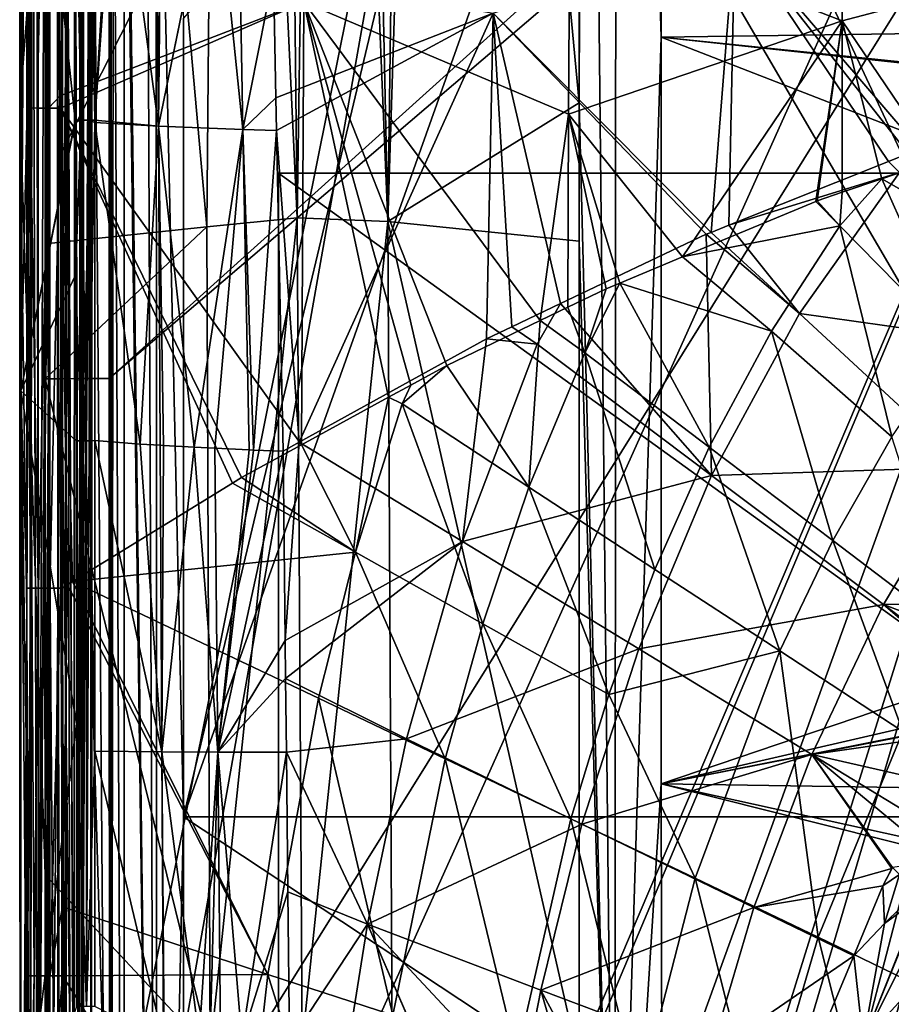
# Model space of a CAD drawing. Extents: x 512 to 878, y 536 to 1026.
# Tile 64 of 256: x 513 to 584, y 828 to 909. Entities that reach past the tile are written whole.
import ezdxf

# ---------------------------------------------------------------- set-up
doc = ezdxf.new("R2010")
doc.units = 0

msp = doc.modelspace()

# ---------------------------------------------------------------- linework, layer by layer
for points in [[(514.97229, 899.421509, 694.639099), (516.399231, 1025.550415, 680.678467), (514.972839, 890.875671, 694.638489)], [(514.973145, 961.034363, 694.630249), (516.399231, 1025.550415, 680.678467), (514.97229, 899.421509, 694.639099)], [(516.399231, 1025.550415, 680.678467), (528.226562, 892.250183, 542.581299), (514.972839, 890.875671, 694.638489)], [(515.226746, 1025.550659, 696.785583), (514.973145, 961.034363, 694.630249), (515.229797, 879.800293, 696.809021)], [(516.330383, 879.800781, 698.692078), (515.226746, 1025.550659, 696.785583), (515.229797, 879.800293, 696.809021)], [(516.324036, 1025.550537, 698.679993), (515.226746, 1025.550659, 696.785583), (516.330383, 879.800781, 698.692078)], [(518.094482, 1025.550171, 699.965027), (516.324036, 1025.550537, 698.679993), (516.330383, 879.800781, 698.692078)], [(518.097229, 879.801636, 699.968323), (518.094482, 1025.550171, 699.965027), (516.330383, 879.800781, 698.692078)], [(516.399231, 1025.550415, 680.678467), (529.414673, 1025.550415, 542.422119), (528.226562, 892.250183, 542.581299)], [(520.216248, 951.452148, 700.419495), (518.094482, 1025.550171, 699.965027), (518.097229, 879.801636, 699.968323)], [(529.414673, 1025.550415, 542.422119), (535.651123, 893.002258, 465.726776), (528.226562, 892.250183, 542.581299)], [(529.414673, 1025.550415, 542.422119), (534.220581, 1025.550415, 491.371429), (535.651123, 893.002258, 465.726776)], [(534.220581, 1025.550415, 491.371429), (537.585693, 1025.550415, 465.504425), (535.651123, 893.002258, 465.726776)], [(535.651123, 893.002258, 465.726776), (537.585693, 1025.550415, 465.504425), (543.0802, 892.692139, 427.748901)], [(537.585693, 1025.550415, 465.504425), (540.234253, 1025.550415, 445.14566), (543.0802, 892.692139, 427.748901)], [(540.234253, 1025.550415, 445.14566), (544.918518, 1025.550415, 427.639008), (543.0802, 892.692139, 427.748901)], [(547.278992, 1025.550415, 418.817352), (558.799744, 902.441833, 393.936127), (543.0802, 892.692139, 427.748901)], [(544.918518, 1025.550415, 427.639008), (547.278992, 1025.550415, 418.817352), (543.0802, 892.692139, 427.748901)], [(547.278992, 1025.550415, 418.817352), (558.891357, 1025.550293, 394.187714), (558.799744, 902.441833, 393.936127)], [(558.799744, 902.441833, 393.936127), (559.194824, 1025.550415, 393.714722), (561.716919, 786.466675, 391.29541)], [(558.891357, 1025.550293, 394.187714), (559.194824, 1025.550415, 393.714722), (558.799744, 902.441833, 393.936127)], [(559.194824, 1025.550415, 393.714722), (561.856506, 1025.550415, 391.367981), (561.716919, 786.466675, 391.29541)], [(561.856506, 1025.550415, 391.367981), (565.527649, 907.826294, 390.270294), (561.716919, 786.466675, 391.29541)], [(561.856506, 1025.550415, 391.367981), (565.606995, 966.0802, 390.270294), (565.527649, 907.826294, 390.270294)], [(551.491333, 968.122559, 738.881165), (516.385315, 944.159912, 738.099548), (516.386902, 898.512573, 737.944946)], [(551.491333, 968.122559, 738.881165), (516.386902, 898.512573, 737.944946), (516.398926, 793.820312, 737.577087)], [(551.491333, 968.122559, 738.881165), (516.398926, 793.820312, 737.577087), (516.401672, 769.739075, 737.492493)], [(605.613953, 967.952148, 739.521484), (551.491333, 968.122559, 738.881165), (516.401672, 769.739075, 737.492493)], [(605.613953, 967.952148, 739.521484), (516.401672, 769.739075, 737.492493), (605.580933, 769.518677, 738.778442)], [(565.606995, 966.0802, 390.270294), (657.624023, 909.125671, 390.270294), (565.527649, 907.826294, 390.270294)], [(565.606995, 966.0802, 390.270294), (659.636047, 914.088989, 390.270294), (657.624023, 909.125671, 390.270294)], [(614.881592, 965.106201, 700.419495), (520.216248, 951.452148, 700.419495), (520.225464, 879.802673, 700.419495)], [(618.10907, 963.369446, 700.419495), (614.881592, 965.106201, 700.419495), (520.225464, 879.802673, 700.419495)], [(618.10907, 963.369446, 700.419495), (520.225464, 879.802673, 700.419495), (520.234863, 806.419128, 700.419495)], [(618.10907, 963.369446, 700.419495), (520.234863, 806.419128, 700.419495), (520.2677, 734.055725, 700.419495)], [(618.10907, 963.369446, 700.419495), (520.2677, 734.055725, 700.419495), (520.268921, 731.403442, 700.419495)], [(618.10907, 963.369446, 700.419495), (520.268921, 731.403442, 700.419495), (521.585632, 696.508911, 700.419495)], [(618.10907, 963.369446, 700.419495), (521.585632, 696.508911, 700.419495), (526.405518, 669.236389, 700.419495)], [(618.10907, 963.369446, 700.419495), (526.405518, 669.236389, 700.419495), (528.957886, 662.111328, 700.419495)], [(618.10907, 963.369446, 700.419495), (528.957886, 662.111328, 700.419495), (535.105774, 644.949585, 700.419495)], [(621.77417, 963.369446, 700.419495), (618.10907, 963.369446, 700.419495), (535.105774, 644.949585, 700.419495)], [(696.199646, 696.199585, 696.199646), (621.77417, 963.369446, 700.419495), (535.105774, 644.949585, 700.419495)], [(514.973145, 961.034363, 694.630249), (514.97229, 899.421509, 694.639099), (515.229797, 879.800293, 696.809021)], [(520.225464, 879.802673, 700.419495), (520.216248, 951.452148, 700.419495), (518.097229, 879.801636, 699.968323)], [(568.710266, 933.654114, 735.269165), (610.567139, 947.373535, 735.822876), (610.678345, 843.850769, 735.476562)], [(515.98291, 942.735107, 724.111328), (516.643066, 945.998779, 724.223572), (516.64502, 807.644592, 724.278259)], [(516.643066, 945.998779, 724.223572), (516.68219, 807.644592, 724.289734), (516.64502, 807.644592, 724.278259)], [(516.643066, 945.998779, 724.223572), (516.695862, 945.998779, 724.255798), (516.68219, 807.644592, 724.289734)], [(516.695862, 945.998779, 724.255798), (517.034729, 807.644653, 724.398987), (516.68219, 807.644592, 724.289734)], [(516.695862, 945.998779, 724.255798), (517.359131, 945.998901, 724.660522), (517.337891, 807.644714, 724.700867)], [(516.695862, 945.998779, 724.255798), (517.327026, 807.644714, 724.690063), (517.034729, 807.644653, 724.398987)], [(516.695862, 945.998779, 724.255798), (517.337891, 807.644714, 724.700867), (517.327026, 807.644714, 724.690063)], [(517.359131, 945.998901, 724.660522), (517.709473, 807.644836, 725.070984), (517.337891, 807.644714, 724.700867)], [(517.359131, 945.998901, 724.660522), (517.782288, 807.644836, 725.30304), (517.709473, 807.644836, 725.070984)], [(517.359131, 945.998901, 724.660522), (517.802673, 807.644897, 725.368164), (517.782288, 807.644836, 725.30304)], [(517.359131, 945.998901, 724.660522), (517.365417, 945.998901, 724.669739), (517.802673, 807.644897, 725.368164)], [(517.365417, 945.998901, 724.669739), (517.810181, 945.998962, 725.319397), (517.802673, 807.644897, 725.368164)], [(517.810181, 945.998962, 725.319397), (517.833008, 945.998962, 725.352722), (517.802673, 807.644897, 725.368164)], [(517.833008, 945.998962, 725.352722), (517.996643, 816.932617, 726.006531), (517.802673, 807.644897, 725.368164)], [(517.833008, 945.998962, 725.352722), (517.980164, 942.735107, 726.006531), (517.996643, 816.932617, 726.006531)], [(513.455933, 944.171936, 735.257324), (512.871765, 944.171936, 724.111328), (512.888245, 902.137024, 724.111328)], [(512.871765, 944.171936, 724.111328), (515.98291, 942.735107, 724.111328), (512.888245, 902.137024, 724.111328)], [(513.455933, 944.171936, 735.257324), (512.888245, 902.137024, 724.111328), (513.455566, 860.360413, 734.97113)], [(513.786804, 944.168213, 736.277283), (513.455933, 944.171936, 735.257324), (513.455566, 860.360413, 734.97113)], [(513.786804, 944.168213, 736.277283), (513.455566, 860.360413, 734.97113), (513.701294, 793.826721, 735.786011)], [(513.799194, 944.168091, 736.315613), (513.786804, 944.168213, 736.277283), (513.701294, 793.826721, 735.786011)], [(513.934204, 944.166565, 736.731812), (513.799194, 944.168091, 736.315613), (513.701294, 793.826721, 735.786011)], [(513.934204, 944.166565, 736.731812), (513.701294, 793.826721, 735.786011), (514.362427, 793.823303, 736.736633)], [(514.42157, 944.164612, 737.190918), (513.934204, 944.166565, 736.731812), (514.362427, 793.823303, 736.736633)], [(514.973267, 944.162415, 737.710632), (514.42157, 944.164612, 737.190918), (514.362427, 793.823303, 736.736633)], [(515.311584, 944.161804, 737.803833), (514.973267, 944.162415, 737.710632), (514.362427, 793.823303, 736.736633)], [(515.351196, 944.161743, 737.814758), (515.311584, 944.161804, 737.803833), (514.362427, 793.823303, 736.736633)], [(515.351196, 944.161743, 737.814758), (514.362427, 793.823303, 736.736633), (515.33429, 793.821045, 737.366028)], [(516.386902, 898.512573, 737.944946), (515.351196, 944.161743, 737.814758), (515.33429, 793.821045, 737.366028)], [(516.385315, 944.159912, 738.099548), (515.351196, 944.161743, 737.814758), (516.386902, 898.512573, 737.944946)], [(517.980164, 942.735107, 726.006531), (518.002563, 944.171936, 726.457031), (517.996643, 816.932617, 726.006531)], [(518.002563, 944.171936, 726.457031), (518.677246, 944.170044, 729.125244), (517.996643, 816.932617, 726.006531)], [(517.996643, 816.932617, 726.006531), (518.677246, 944.170044, 729.125244), (518.732727, 742.903564, 728.656616)], [(518.677246, 944.170044, 729.125244), (518.735657, 944.169861, 729.356079), (518.732727, 742.903564, 728.656616)], [(518.735657, 944.169861, 729.356079), (518.813904, 944.169617, 729.665649), (518.732727, 742.903564, 728.656616)], [(518.732727, 742.903564, 728.656616), (518.813904, 944.169617, 729.665649), (520.385437, 742.903015, 731.14209)], [(518.813904, 944.169617, 729.665649), (520.309875, 944.16803, 731.750244), (520.385437, 742.903015, 731.14209)], [(520.309875, 944.16803, 731.750244), (520.36731, 944.167969, 731.830261), (520.385437, 742.903015, 731.14209)], [(520.36731, 944.167969, 731.830261), (520.574036, 944.167725, 732.118408), (520.385437, 742.903015, 731.14209)], [(520.574036, 944.167725, 732.118408), (521.441162, 742.905151, 732.076416), (520.385437, 742.903015, 731.14209)], [(520.574036, 944.167725, 732.118408), (521.447266, 944.167786, 732.688721), (521.441162, 742.905151, 732.076416)], [(521.447266, 944.167786, 732.688721), (524.135925, 742.914368, 733.422668), (521.441162, 742.905151, 732.076416)], [(521.447266, 944.167786, 732.688721), (521.591125, 944.167786, 732.782715), (524.135925, 742.914368, 733.422668)], [(521.591125, 944.167786, 732.782715), (523.279175, 944.167969, 733.885254), (524.135925, 742.914368, 733.422668)], [(523.279175, 944.167969, 733.885254), (524.084229, 944.169006, 734.051941), (524.135925, 742.914368, 733.422668)], [(524.084229, 944.169006, 734.051941), (526.324402, 843.845764, 734.150757), (524.135925, 742.914368, 733.422668)], [(524.084229, 944.169006, 734.051941), (526.317383, 909.344421, 734.395752), (526.324402, 843.845764, 734.150757)], [(512.888245, 902.137024, 724.111328), (515.98291, 942.735107, 724.111328), (516.001404, 807.64447, 724.111328)], [(513.235779, 942.342529, 712.195129), (512.969299, 942.787292, 707.111328), (512.96637, 878.800781, 707.111328)], [(512.969299, 942.787292, 707.111328), (517.431946, 901.009888, 707.111328), (512.96637, 878.800781, 707.111328)], [(512.969299, 942.787292, 707.111328), (517.360962, 926.994995, 707.111328), (517.431946, 901.009888, 707.111328)], [(515.98291, 942.735107, 724.111328), (516.117065, 807.64447, 724.114685), (516.001404, 807.64447, 724.111328)], [(515.98291, 942.735107, 724.111328), (516.64502, 807.644592, 724.278259), (516.117065, 807.64447, 724.114685)], [(513.363708, 942.129028, 714.635376), (513.235779, 942.342529, 712.195129), (512.96637, 878.800781, 707.111328)], [(513.482666, 902.018799, 716.986328), (513.363708, 942.129028, 714.635376), (512.96637, 878.800781, 707.111328)], [(513.502319, 941.897766, 717.278931), (513.363708, 942.129028, 714.635376), (513.482666, 902.018799, 716.986328)], [(513.79303, 941.88324, 718.224365), (513.502319, 941.897766, 717.278931), (513.482666, 902.018799, 716.986328)], [(513.800964, 941.882874, 718.250183), (513.79303, 941.88324, 718.224365), (513.482666, 902.018799, 716.986328)], [(513.800964, 941.882874, 718.250183), (513.482666, 902.018799, 716.986328), (513.724243, 902.012024, 717.864563)], [(513.931641, 941.876343, 718.67511), (513.800964, 941.882874, 718.250183), (513.724243, 902.012024, 717.864563)], [(514.337769, 941.869995, 719.079712), (513.931641, 941.876343, 718.67511), (513.724243, 902.012024, 717.864563)], [(514.337769, 941.869995, 719.079712), (513.724243, 902.012024, 717.864563), (514.318726, 902.004883, 718.757996)], [(514.954102, 941.860291, 719.693726), (514.337769, 941.869995, 719.079712), (514.318726, 902.004883, 718.757996)], [(515.122925, 941.859253, 719.754272), (514.954102, 941.860291, 719.693726), (514.318726, 902.004883, 718.757996)], [(515.129456, 941.859192, 719.756592), (515.122925, 941.859253, 719.754272), (514.318726, 902.004883, 718.757996)], [(515.129456, 941.859192, 719.756592), (514.318726, 902.004883, 718.757996), (515.224426, 901.999451, 719.396851)], [(516.205566, 902.998962, 719.809082), (515.129456, 941.859192, 719.756592), (515.224426, 901.999451, 719.396851)], [(516.073608, 939.176941, 720.051697), (515.129456, 941.859192, 719.756592), (516.205566, 902.998962, 719.809082)], [(536.188965, 910.680176, 721.641541), (516.073608, 939.176941, 720.051697), (516.205566, 902.998962, 719.809082)], [(526.317383, 909.344421, 734.395752), (547.751953, 933.684509, 734.904419), (526.324402, 843.845764, 734.150757)], [(547.751953, 933.684509, 734.904419), (558.230896, 933.668762, 735.093262), (526.324402, 843.845764, 734.150757)], [(558.230896, 933.668762, 735.093262), (610.678345, 843.850769, 735.476562), (526.324402, 843.845764, 734.150757)], [(558.230896, 933.668762, 735.093262), (568.710266, 933.654114, 735.269165), (610.678345, 843.850769, 735.476562)], [(517.360962, 926.994995, 707.111328), (517.863831, 926.996216, 707.241394), (517.921997, 901.011169, 707.175049)], [(517.360962, 926.994995, 707.111328), (517.921997, 901.011169, 707.175049), (517.431946, 901.009888, 707.111328)], [(517.863831, 926.996216, 707.241394), (518.307312, 926.997253, 707.35614), (517.921997, 901.011169, 707.175049)], [(518.307312, 926.997253, 707.35614), (518.581299, 901.012756, 707.479065), (517.921997, 901.011169, 707.175049)], [(518.307312, 926.997253, 707.35614), (518.330322, 926.997314, 707.362061), (518.581299, 901.012756, 707.479065)], [(518.330322, 926.997314, 707.362061), (518.536194, 926.997803, 707.553772), (518.581299, 901.012756, 707.479065)], [(518.536194, 926.997803, 707.553772), (519.037048, 926.998962, 708.020142), (519.040894, 901.013977, 707.929688)], [(518.536194, 926.997803, 707.553772), (519.040894, 901.013977, 707.929688), (518.581299, 901.012756, 707.479065)], [(519.037048, 926.998962, 708.020142), (520.552612, 926.32251, 710.003479), (519.040894, 901.013977, 707.929688)], [(520.552612, 926.32251, 710.003479), (520.811157, 926.207092, 710.341858), (519.040894, 901.013977, 707.929688)], [(519.040894, 901.013977, 707.929688), (520.811157, 926.207092, 710.341858), (524.258301, 900.513794, 712.870178)], [(520.811157, 926.207092, 710.341858), (523.991577, 924.891174, 713.114746), (524.258301, 900.513794, 712.870178)], [(523.991577, 924.891174, 713.114746), (524.361267, 924.73822, 713.437073), (524.258301, 900.513794, 712.870178)], [(524.361267, 924.73822, 713.437073), (524.510254, 924.676514, 713.566956), (524.258301, 900.513794, 712.870178)], [(524.510254, 924.676514, 713.566956), (528.849792, 922.928528, 715.74176), (524.258301, 900.513794, 712.870178)], [(580.408081, 923.761169, 724.526001), (558.024658, 917.831482, 723.343811), (580.378235, 909.153748, 722.509644)], [(603.186707, 915.180603, 722.644531), (580.408081, 923.761169, 724.526001), (580.378235, 909.153748, 722.509644)], [(528.849792, 922.928528, 715.74176), (528.865051, 922.922668, 715.745056), (524.258301, 900.513794, 712.870178)], [(524.258301, 900.513794, 712.870178), (528.865051, 922.922668, 715.745056), (531.196167, 900.24823, 715.7146)], [(528.865051, 922.922668, 715.745056), (530.801392, 922.177551, 716.165161), (531.196167, 900.24823, 715.7146)], [(530.801392, 922.177551, 716.165161), (533.700073, 912.946655, 716.495117), (531.196167, 900.24823, 715.7146)], [(571.562805, 916.339539, 718.513916), (591.790588, 921.782166, 719.16626), (586.769653, 898.595154, 715.157471)], [(558.024658, 917.831482, 723.343811), (536.188965, 910.680176, 721.641541), (557.925171, 901.493225, 721.974243)], [(580.378235, 909.153748, 722.509644), (558.024658, 917.831482, 723.343811), (557.925171, 901.493225, 721.974243)], [(551.744995, 909.773193, 717.482361), (571.562805, 916.339539, 718.513916), (569.620789, 891.802917, 715.397705)], [(571.562805, 916.339539, 718.513916), (571.085205, 892.388794, 715.377747), (569.620789, 891.802917, 715.397705)], [(571.562805, 916.339539, 718.513916), (584.177612, 897.626831, 715.199463), (571.085205, 892.388794, 715.377747)], [(571.562805, 916.339539, 718.513916), (585.803467, 898.277344, 715.177307), (584.177612, 897.626831, 715.199463)], [(571.562805, 916.339539, 718.513916), (586.769653, 898.595154, 715.157471), (585.803467, 898.277344, 715.177307)], [(603.186707, 915.180603, 722.644531), (580.378235, 909.153748, 722.509644), (588.125183, 897.735596, 719.99585)], [(533.700073, 912.946655, 716.495117), (533.903137, 902.832581, 716.130371), (531.196167, 900.24823, 715.7146)], [(533.700073, 912.946655, 716.495117), (551.744995, 909.773193, 717.482361), (533.903137, 902.832581, 716.130371)], [(536.188965, 910.680176, 721.641541), (516.205566, 902.998962, 719.809082), (516.209229, 901.99585, 719.802368)], [(536.188965, 910.680176, 721.641541), (516.209229, 901.99585, 719.802368), (535.998962, 874.374207, 720.091614)], [(543.155273, 878.279419, 720.236694), (536.188965, 910.680176, 721.641541), (535.998962, 874.374207, 720.091614)], [(544.988403, 879.279785, 720.273865), (536.188965, 910.680176, 721.641541), (543.155273, 878.279419, 720.236694)], [(547.94043, 880.890686, 720.333679), (536.188965, 910.680176, 721.641541), (544.988403, 879.279785, 720.273865)], [(555.577515, 884.564636, 720.368347), (536.188965, 910.680176, 721.641541), (547.94043, 880.890686, 720.333679)], [(557.925171, 901.493225, 721.974243), (536.188965, 910.680176, 721.641541), (555.577515, 884.564636, 720.368347)], [(533.903137, 902.832581, 716.130371), (551.744995, 909.773193, 717.482361), (533.956604, 900.171631, 716.034363)], [(533.956604, 900.171631, 716.034363), (551.744995, 909.773193, 717.482361), (535.818665, 874.594604, 715.109924)], [(551.744995, 909.773193, 717.482361), (551.189819, 883.07489, 715.391296), (535.818665, 874.594604, 715.109924)], [(551.744995, 909.773193, 717.482361), (551.1922, 883.076172, 715.391357), (551.189819, 883.07489, 715.391296)], [(551.744995, 909.773193, 717.482361), (553.260986, 884.059204, 715.3927), (551.1922, 883.076172, 715.391357)], [(551.744995, 909.773193, 717.482361), (557.260376, 885.959595, 715.395325), (553.260986, 884.059204, 715.3927)], [(551.744995, 909.773193, 717.482361), (569.220825, 891.642883, 715.403137), (557.260376, 885.959595, 715.395325)], [(551.744995, 909.773193, 717.482361), (569.620789, 891.802917, 715.397705), (569.220825, 891.642883, 715.403137)], [(580.378235, 909.153748, 722.509644), (557.925171, 901.493225, 721.974243), (567.277832, 889.787903, 720.327087)], [(565.527649, 907.826294, 390.270294), (657.624023, 909.125671, 390.270294), (653.418518, 898.751404, 390.270294)], [(578.213196, 894.340881, 720.211975), (580.378235, 909.153748, 722.509644), (567.277832, 889.787903, 720.327087)], [(578.328735, 894.388977, 720.210754), (580.378235, 909.153748, 722.509644), (578.213196, 894.340881, 720.211975)], [(580.372131, 895.087036, 720.165894), (580.378235, 909.153748, 722.509644), (578.328735, 894.388977, 720.210754)], [(583.637451, 896.202515, 720.094299), (580.378235, 909.153748, 722.509644), (580.372131, 895.087036, 720.165894)], [(588.125183, 897.735596, 719.99585), (580.378235, 909.153748, 722.509644), (583.637451, 896.202515, 720.094299)], [(565.527649, 907.826294, 390.270294), (565.532349, 846.553284, 390.270294), (561.716919, 786.466675, 391.29541)], [(565.527649, 907.826294, 390.270294), (649.770691, 875.107605, 390.270294), (565.532349, 846.553284, 390.270294)], [(565.527649, 907.826294, 390.270294), (653.360168, 898.373047, 390.270294), (649.770691, 875.107605, 390.270294)], [(565.527649, 907.826294, 390.270294), (653.418518, 898.751404, 390.270294), (653.360168, 898.373047, 390.270294)], [(516.205566, 902.998962, 719.809082), (515.224426, 901.999451, 719.396851), (516.209229, 901.99585, 719.802368)], [(531.196167, 900.24823, 715.7146), (533.903137, 902.832581, 716.130371), (533.956604, 900.171631, 716.034363)], [(543.0802, 892.692139, 427.748901), (558.799744, 902.441833, 393.936127), (558.799011, 891.071228, 393.948578)], [(558.799011, 891.071228, 393.948578), (558.799744, 902.441833, 393.936127), (561.716919, 786.466675, 391.29541)], [(513.455566, 860.360413, 734.97113), (512.888245, 902.137024, 724.111328), (512.909668, 768.294373, 724.111328)], [(512.888245, 902.137024, 724.111328), (516.001404, 807.64447, 724.111328), (512.909668, 768.294373, 724.111328)], [(513.482666, 902.018799, 716.986328), (512.96637, 878.800781, 707.111328), (513.463257, 862.613831, 716.697144)], [(513.761902, 862.614746, 717.683167), (513.482666, 902.018799, 716.986328), (513.463257, 862.613831, 716.697144)], [(513.724243, 902.012024, 717.864563), (513.482666, 902.018799, 716.986328), (513.761902, 862.614746, 717.683167)], [(513.78241, 862.614807, 717.750793), (513.724243, 902.012024, 717.864563), (513.761902, 862.614746, 717.683167)], [(513.878174, 862.615112, 718.067078), (513.724243, 902.012024, 717.864563), (513.78241, 862.614807, 717.750793)], [(514.399902, 862.61554, 718.603516), (513.724243, 902.012024, 717.864563), (513.878174, 862.615112, 718.067078)], [(514.318726, 902.004883, 718.757996), (513.724243, 902.012024, 717.864563), (514.399902, 862.61554, 718.603516)], [(514.416565, 862.61554, 718.620728), (514.318726, 902.004883, 718.757996), (514.399902, 862.61554, 718.603516)], [(515.224426, 901.999451, 719.396851), (514.318726, 902.004883, 718.757996), (514.416565, 862.61554, 718.620728)], [(514.863586, 862.615967, 719.080383), (515.224426, 901.999451, 719.396851), (514.416565, 862.61554, 718.620728)], [(515.325562, 862.616028, 719.231262), (515.224426, 901.999451, 719.396851), (514.863586, 862.615967, 719.080383)], [(515.336121, 862.616028, 719.23468), (515.224426, 901.999451, 719.396851), (515.325562, 862.616028, 719.231262)], [(516.209229, 901.99585, 719.802368), (515.224426, 901.999451, 719.396851), (515.336121, 862.616028, 719.23468)], [(516.254944, 862.616211, 719.53479), (516.209229, 901.99585, 719.802368), (515.336121, 862.616028, 719.23468)], [(516.352844, 862.616211, 719.538269), (516.209229, 901.99585, 719.802368), (516.254944, 862.616211, 719.53479)], [(516.787476, 862.89856, 719.551331), (516.209229, 901.99585, 719.802368), (516.352844, 862.616211, 719.538269)], [(517.217163, 863.162842, 719.564575), (516.209229, 901.99585, 719.802368), (516.787476, 862.89856, 719.551331)], [(530.351379, 871.241272, 719.96936), (516.209229, 901.99585, 719.802368), (517.217163, 863.162842, 719.564575)], [(531.08783, 871.694214, 719.992065), (516.209229, 901.99585, 719.802368), (530.351379, 871.241272, 719.96936)], [(535.998962, 874.374207, 720.091614), (516.209229, 901.99585, 719.802368), (531.08783, 871.694214, 719.992065)], [(557.85968, 885.662476, 720.378723), (557.925171, 901.493225, 721.974243), (555.577515, 884.564636, 720.368347)], [(561.013977, 887.179932, 720.393066), (557.925171, 901.493225, 721.974243), (557.85968, 885.662476, 720.378723)], [(562.132507, 887.64563, 720.381287), (557.925171, 901.493225, 721.974243), (561.013977, 887.179932, 720.393066)], [(567.277832, 889.787903, 720.327087), (557.925171, 901.493225, 721.974243), (562.132507, 887.64563, 720.381287)], [(517.431946, 901.009888, 707.111328), (517.432434, 900.853027, 707.111328), (512.96637, 878.800781, 707.111328)], [(517.432434, 900.853027, 707.111328), (517.463806, 888.304871, 707.111328), (512.96637, 878.800781, 707.111328)], [(517.431946, 901.009888, 707.111328), (517.921997, 901.011169, 707.175049), (517.432434, 900.853027, 707.111328)], [(517.432434, 900.853027, 707.111328), (517.921997, 901.011169, 707.175049), (517.463806, 888.304871, 707.111328)], [(517.463806, 888.304871, 707.111328), (517.921997, 901.011169, 707.175049), (517.952393, 874.712524, 707.213684)], [(517.921997, 901.011169, 707.175049), (518.581299, 901.012756, 707.479065), (518.353638, 874.713745, 707.304932)], [(517.921997, 901.011169, 707.175049), (518.34613, 874.713745, 707.303223), (517.952393, 874.712524, 707.213684)], [(517.921997, 901.011169, 707.175049), (518.353638, 874.713745, 707.304932), (518.34613, 874.713745, 707.303223)], [(518.581299, 901.012756, 707.479065), (518.563538, 874.714417, 707.466858), (518.353638, 874.713745, 707.304932)], [(518.581299, 901.012756, 707.479065), (519.040955, 900.813538, 707.929016), (518.563538, 874.714417, 707.466858)], [(519.040955, 900.813538, 707.929016), (519.0448, 874.715942, 707.838135), (518.563538, 874.714417, 707.466858)], [(518.581299, 901.012756, 707.479065), (519.040894, 901.013977, 707.929688), (519.040955, 900.813538, 707.929016)], [(519.040955, 900.813538, 707.929016), (519.040894, 901.013977, 707.929688), (524.258301, 900.513794, 712.870178)], [(519.040955, 900.813538, 707.929016), (524.258301, 900.513794, 712.870178), (522.756714, 874.431458, 711.315918)], [(519.0448, 874.715942, 707.838135), (519.040955, 900.813538, 707.929016), (522.756714, 874.431458, 711.315918)], [(522.756714, 874.431458, 711.315918), (524.258301, 900.513794, 712.870178), (524.394897, 874.335022, 712.206665)], [(524.258301, 900.513794, 712.870178), (531.196167, 900.24823, 715.7146), (527.192139, 874.17041, 713.727722)], [(524.671387, 874.318787, 712.357056), (524.258301, 900.513794, 712.870178), (527.192139, 874.17041, 713.727722)], [(524.394897, 874.335022, 712.206665), (524.258301, 900.513794, 712.870178), (524.671387, 874.318787, 712.357056)], [(527.192139, 874.17041, 713.727722), (531.196167, 900.24823, 715.7146), (528.877625, 874.093506, 714.149536)], [(528.877625, 874.093506, 714.149536), (531.196167, 900.24823, 715.7146), (531.706055, 873.964539, 714.857239)], [(531.706055, 873.964539, 714.857239), (531.196167, 900.24823, 715.7146), (532.061401, 873.948364, 714.946167)], [(531.196167, 900.24823, 715.7146), (533.956604, 900.171631, 716.034363), (532.061401, 873.948364, 714.946167)], [(532.061401, 873.948364, 714.946167), (533.956604, 900.171631, 716.034363), (534.484924, 873.858826, 715.08551)], [(533.956604, 900.171631, 716.034363), (535.818665, 874.594604, 715.109924), (534.484924, 873.858826, 715.08551)], [(514.97229, 899.421509, 694.639099), (514.972839, 890.875671, 694.638489), (515.229797, 879.800293, 696.809021)], [(516.386902, 898.512573, 737.944946), (515.33429, 793.821045, 737.366028), (516.398926, 793.820312, 737.577087)], [(584.177612, 897.626831, 715.199463), (585.803467, 898.277344, 715.177307), (585.071777, 896.704224, 714.925537)], [(584.177612, 897.626831, 715.199463), (585.071777, 896.704224, 714.925537), (571.085205, 892.388794, 715.377747)], [(588.125183, 897.735596, 719.99585), (583.637451, 896.202515, 720.094299), (595.313049, 889.555542, 717.328674)], [(534.122253, 664.494141, 700.502014), (534.122253, 896.65387, 700.502014), (534.122253, 664.494141, 692.502014)], [(534.122253, 896.65387, 700.502014), (534.122253, 896.65387, 692.502014), (534.122253, 664.494141, 692.502014)], [(534.122253, 896.65387, 692.502014), (855.760864, 664.494141, 692.502014), (534.122253, 664.494141, 692.502014)], [(534.122253, 896.65387, 692.502014), (855.760864, 896.65387, 692.502014), (855.760864, 664.494141, 692.502014)], [(855.760864, 896.65387, 700.502014), (534.122253, 896.65387, 700.502014), (534.122253, 664.494141, 700.502014)], [(855.760864, 664.494141, 700.502014), (855.760864, 896.65387, 700.502014), (534.122253, 664.494141, 700.502014)], [(534.122253, 896.65387, 700.502014), (855.760864, 896.65387, 700.502014), (534.122253, 896.65387, 692.502014)], [(855.760864, 896.65387, 700.502014), (855.760864, 896.65387, 692.502014), (534.122253, 896.65387, 692.502014)], [(571.085205, 892.388794, 715.377747), (585.071777, 896.704224, 714.925537), (576.86322, 885.136108, 713.664124)], [(576.86322, 885.136108, 713.664124), (585.071777, 896.704224, 714.925537), (597.79126, 882.201416, 710.017029)], [(583.637451, 896.202515, 720.094299), (580.188477, 892.340332, 719.671204), (589.683533, 882.683228, 716.632385)], [(583.637451, 896.202515, 720.094299), (580.372131, 895.087036, 720.165894), (580.188477, 892.340332, 719.671204)], [(595.313049, 889.555542, 717.328674), (583.637451, 896.202515, 720.094299), (589.683533, 882.683228, 716.632385)], [(580.372131, 895.087036, 720.165894), (578.328735, 894.388977, 720.210754), (580.188477, 892.340332, 719.671204)], [(580.188477, 892.340332, 719.671204), (578.213196, 894.340881, 720.211975), (567.277832, 889.787903, 720.327087)], [(578.328735, 894.388977, 720.210754), (578.213196, 894.340881, 720.211975), (580.188477, 892.340332, 719.671204)], [(528.226562, 892.250183, 542.581299), (535.651123, 893.002258, 465.726776), (528.510681, 824.605713, 542.54657)], [(535.651123, 893.002258, 465.726776), (536.055054, 825.207397, 465.670715), (528.510681, 824.605713, 542.54657)], [(535.651123, 893.002258, 465.726776), (543.0802, 892.692139, 427.748901), (536.055054, 825.207397, 465.670715)], [(536.055054, 825.207397, 465.670715), (543.0802, 892.692139, 427.748901), (543.43158, 824.962341, 427.700531)], [(543.43158, 824.962341, 427.700531), (543.0802, 892.692139, 427.748901), (558.794983, 823.678101, 394.02243)], [(543.0802, 892.692139, 427.748901), (558.799011, 891.071228, 393.948578), (558.794983, 823.678101, 394.02243)], [(514.972839, 890.875671, 694.638489), (528.226562, 892.250183, 542.581299), (514.973633, 879.800171, 694.637634)], [(514.973633, 879.800171, 694.637634), (528.226562, 892.250183, 542.581299), (528.510681, 824.605713, 542.54657)], [(580.188477, 892.340332, 719.671204), (567.277832, 889.787903, 720.327087), (574.568237, 883.700867, 718.78418)], [(569.220825, 891.642883, 715.403137), (569.620789, 891.802917, 715.397705), (576.86322, 885.136108, 713.664124)], [(569.620789, 891.802917, 715.397705), (571.085205, 892.388794, 715.377747), (576.86322, 885.136108, 713.664124)], [(580.188477, 892.340332, 719.671204), (574.568237, 883.700867, 718.78418), (584.455688, 875.020386, 716.007507)], [(589.683533, 882.683228, 716.632385), (580.188477, 892.340332, 719.671204), (584.455688, 875.020386, 716.007507)], [(557.260376, 885.959595, 715.395325), (569.220825, 891.642883, 715.403137), (569.658264, 871.855286, 712.647217)], [(558.794983, 823.678101, 394.02243), (558.799011, 891.071228, 393.948578), (561.716919, 786.466675, 391.29541)], [(569.220825, 891.642883, 715.403137), (576.86322, 885.136108, 713.664124), (569.658264, 871.855286, 712.647217)], [(515.229797, 879.800293, 696.809021), (514.972839, 890.875671, 694.638489), (514.973633, 879.800171, 694.637634)], [(567.277832, 889.787903, 720.327087), (562.132507, 887.64563, 720.381287), (574.568237, 883.700867, 718.78418)], [(512.96637, 878.800781, 707.111328), (517.463806, 888.304871, 707.111328), (517.502441, 874.71106, 707.111328)], [(517.463806, 888.304871, 707.111328), (517.952393, 874.712524, 707.213684), (517.502441, 874.71106, 707.111328)], [(561.013977, 887.179932, 720.393066), (557.85968, 885.662476, 720.378723), (559.249329, 881.927246, 719.889465)], [(562.132507, 887.64563, 720.381287), (559.249329, 881.927246, 719.889465), (569.468262, 874.18457, 718.035339)], [(562.132507, 887.64563, 720.381287), (561.013977, 887.179932, 720.393066), (559.249329, 881.927246, 719.889465)], [(574.568237, 883.700867, 718.78418), (562.132507, 887.64563, 720.381287), (569.468262, 874.18457, 718.035339)], [(553.260986, 884.059204, 715.3927), (557.260376, 885.959595, 715.395325), (555.337463, 882.624573, 715.158386)], [(555.337463, 882.624573, 715.158386), (557.260376, 885.959595, 715.395325), (569.658264, 871.855286, 712.647217)], [(557.85968, 885.662476, 720.378723), (555.577515, 884.564636, 720.368347), (559.249329, 881.927246, 719.889465)], [(555.577515, 884.564636, 720.368347), (547.94043, 880.890686, 720.333679), (554.673523, 870.901672, 719.162842)], [(559.249329, 881.927246, 719.889465), (555.577515, 884.564636, 720.368347), (554.673523, 870.901672, 719.162842)], [(576.86322, 885.136108, 713.664124), (590.488159, 872.534363, 709.288147), (569.658264, 871.855286, 712.647217)], [(576.86322, 885.136108, 713.664124), (597.79126, 882.201416, 710.017029), (590.488159, 872.534363, 709.288147)], [(551.1922, 883.076172, 715.391357), (553.260986, 884.059204, 715.3927), (555.337463, 882.624573, 715.158386)], [(574.568237, 883.700867, 718.78418), (569.468262, 874.18457, 718.035339), (579.601196, 866.516602, 715.499329)], [(584.455688, 875.020386, 716.007507), (574.568237, 883.700867, 718.78418), (579.601196, 866.516602, 715.499329)], [(535.818665, 874.594604, 715.109924), (551.189819, 883.07489, 715.391296), (549.227356, 866.447449, 714.218384)], [(551.1922, 883.076172, 715.391357), (555.337463, 882.624573, 715.158386), (549.227356, 866.447449, 714.218384)], [(551.189819, 883.07489, 715.391296), (551.1922, 883.076172, 715.391357), (549.227356, 866.447449, 714.218384)], [(555.337463, 882.624573, 715.158386), (569.658264, 871.855286, 712.647217), (549.227356, 866.447449, 714.218384)], [(559.249329, 881.927246, 719.889465), (554.673523, 870.901672, 719.162842), (565.003723, 864.151123, 717.510132)], [(569.468262, 874.18457, 718.035339), (559.249329, 881.927246, 719.889465), (565.003723, 864.151123, 717.510132)], [(547.94043, 880.890686, 720.333679), (544.260681, 877.729248, 720.195068), (554.673523, 870.901672, 719.162842)], [(547.94043, 880.890686, 720.333679), (544.988403, 879.279785, 720.273865), (544.260681, 877.729248, 720.195068)], [(515.229797, 879.800293, 696.809021), (514.973633, 879.800171, 694.637634), (514.97644, 839.087463, 694.634583)], [(514.97644, 839.087463, 694.634583), (514.973633, 879.800171, 694.637634), (528.510681, 824.605713, 542.54657)], [(515.229797, 879.800293, 696.809021), (514.97644, 839.087463, 694.634583), (514.985291, 778.169434, 694.615295)], [(515.229797, 879.800293, 696.809021), (514.985291, 778.169434, 694.615295), (515.233276, 734.024902, 696.753479)], [(516.330383, 879.800781, 698.692078), (515.229797, 879.800293, 696.809021), (516.32666, 734.031616, 698.664062)], [(516.32666, 734.031616, 698.664062), (515.229797, 879.800293, 696.809021), (515.233276, 734.024902, 696.753479)], [(518.103149, 734.042542, 699.961365), (516.330383, 879.800781, 698.692078), (516.32666, 734.031616, 698.664062)], [(518.097229, 879.801636, 699.968323), (516.330383, 879.800781, 698.692078), (518.103149, 734.042542, 699.961365)], [(520.225464, 879.802673, 700.419495), (518.097229, 879.801636, 699.968323), (520.234863, 806.419128, 700.419495)], [(520.234863, 806.419128, 700.419495), (518.097229, 879.801636, 699.968323), (518.103149, 734.042542, 699.961365)], [(513.36615, 830.813171, 714.874329), (512.96637, 878.800781, 707.111328), (512.955505, 814.815247, 707.111328)], [(512.96637, 878.800781, 707.111328), (517.538879, 851.509644, 707.111328), (512.955505, 814.815247, 707.111328)], [(513.464722, 846.713501, 716.750244), (512.96637, 878.800781, 707.111328), (513.36615, 830.813171, 714.874329)], [(513.463257, 862.613831, 716.697144), (512.96637, 878.800781, 707.111328), (513.464722, 846.713501, 716.750244)], [(512.96637, 878.800781, 707.111328), (517.502441, 874.71106, 707.111328), (517.538879, 851.509644, 707.111328)], [(544.988403, 879.279785, 720.273865), (543.155273, 878.279419, 720.236694), (544.260681, 877.729248, 720.195068)], [(543.155273, 878.279419, 720.236694), (535.998962, 874.374207, 720.091614), (540.444519, 865.577759, 719.634155)], [(544.260681, 877.729248, 720.195068), (543.155273, 878.279419, 720.236694), (540.444519, 865.577759, 719.634155)], [(544.260681, 877.729248, 720.195068), (540.444519, 865.577759, 719.634155), (550.871948, 859.700745, 718.746338)], [(554.673523, 870.901672, 719.162842), (544.260681, 877.729248, 720.195068), (550.871948, 859.700745, 718.746338)], [(649.770691, 875.107605, 390.270294), (649.122986, 865.851624, 390.270294), (565.532349, 846.553284, 390.270294)], [(584.455688, 875.020386, 716.007507), (579.601196, 866.516602, 715.499329), (589.616882, 858.923828, 712.214661)], [(517.502441, 874.71106, 707.111328), (517.952393, 874.712524, 707.213684), (517.538879, 851.509644, 707.111328)], [(517.538879, 851.509644, 707.111328), (518.34613, 874.713745, 707.303223), (518.352722, 828.307983, 707.286011)], [(517.952393, 874.712524, 707.213684), (518.34613, 874.713745, 707.303223), (517.538879, 851.509644, 707.111328)], [(518.34613, 874.713745, 707.303223), (518.360596, 828.307983, 707.28772), (518.352722, 828.307983, 707.286011)], [(518.34613, 874.713745, 707.303223), (518.353638, 874.713745, 707.304932), (518.360596, 828.307983, 707.28772)], [(518.353638, 874.713745, 707.304932), (518.563538, 874.714417, 707.466858), (518.360596, 828.307983, 707.28772)], [(518.563538, 874.714417, 707.466858), (519.040527, 849.238098, 707.809387), (518.360596, 828.307983, 707.28772)], [(518.563538, 874.714417, 707.466858), (519.0448, 874.715942, 707.838135), (519.040527, 849.238098, 707.809387)], [(519.040527, 849.238098, 707.809387), (519.0448, 874.715942, 707.838135), (524.543152, 849.199341, 712.147766)], [(519.0448, 874.715942, 707.838135), (522.756714, 874.431458, 711.315918), (524.543152, 849.199341, 712.147766)], [(522.756714, 874.431458, 711.315918), (524.394897, 874.335022, 712.206665), (524.543152, 849.199341, 712.147766)], [(524.394897, 874.335022, 712.206665), (524.671387, 874.318787, 712.357056), (524.543152, 849.199341, 712.147766)], [(524.671387, 874.318787, 712.357056), (527.192139, 874.17041, 713.727722), (524.543152, 849.199341, 712.147766)], [(524.543152, 849.199341, 712.147766), (527.192139, 874.17041, 713.727722), (529.138184, 849.175354, 713.929749)], [(527.192139, 874.17041, 713.727722), (528.877625, 874.093506, 714.149536), (529.138184, 849.175354, 713.929749)], [(528.877625, 874.093506, 714.149536), (531.706055, 873.964539, 714.857239), (529.138184, 849.175354, 713.929749)], [(531.706055, 873.964539, 714.857239), (532.061401, 873.948364, 714.946167), (529.138184, 849.175354, 713.929749)], [(532.061401, 873.948364, 714.946167), (534.484924, 873.858826, 715.08551), (529.138184, 849.175354, 713.929749)], [(535.998962, 874.374207, 720.091614), (531.08783, 871.694214, 719.992065), (540.444519, 865.577759, 719.634155)], [(534.484924, 873.858826, 715.08551), (535.818665, 874.594604, 715.109924), (534.657654, 858.312988, 714.61261)], [(535.818665, 874.594604, 715.109924), (549.227356, 866.447449, 714.218384), (534.657654, 858.312988, 714.61261)], [(569.468262, 874.18457, 718.035339), (565.003723, 864.151123, 717.510132), (575.24823, 857.466431, 715.171997)], [(579.601196, 866.516602, 715.499329), (569.468262, 874.18457, 718.035339), (575.24823, 857.466431, 715.171997)], [(534.484924, 873.858826, 715.08551), (534.657654, 858.312988, 714.61261), (529.138184, 849.175354, 713.929749)], [(569.658264, 871.855286, 712.647217), (590.488159, 872.534363, 709.288147), (583.759705, 861.271912, 708.752258)], [(590.488159, 872.534363, 709.288147), (602.614258, 861.333191, 704.079651), (583.759705, 861.271912, 708.752258)], [(531.08783, 871.694214, 719.992065), (530.351379, 871.241272, 719.96936), (540.444519, 865.577759, 719.634155)], [(549.227356, 866.447449, 714.218384), (569.658264, 871.855286, 712.647217), (563.680176, 857.625671, 712.076782)], [(569.658264, 871.855286, 712.647217), (583.759705, 861.271912, 708.752258), (563.680176, 857.625671, 712.076782)], [(540.444519, 865.577759, 719.634155), (530.351379, 871.241272, 719.96936), (517.217163, 863.162842, 719.564575)], [(554.673523, 870.901672, 719.162842), (550.871948, 859.700745, 718.746338), (561.218262, 853.891113, 717.24469)], [(565.003723, 864.151123, 717.510132), (554.673523, 870.901672, 719.162842), (561.218262, 853.891113, 717.24469)], [(534.657654, 858.312988, 714.61261), (549.227356, 866.447449, 714.218384), (534.691528, 855.209045, 714.602844)], [(534.691528, 855.209045, 714.602844), (549.227356, 866.447449, 714.218384), (544.631165, 850.262878, 713.947754)], [(549.227356, 866.447449, 714.218384), (563.680176, 857.625671, 712.076782), (544.631165, 850.262878, 713.947754)], [(579.601196, 866.516602, 715.499329), (575.24823, 857.466431, 715.171997), (585.367432, 850.846008, 712.067627)], [(589.616882, 858.923828, 712.214661), (579.601196, 866.516602, 715.499329), (585.367432, 850.846008, 712.067627)], [(540.444519, 865.577759, 719.634155), (517.217163, 863.162842, 719.564575), (537.405273, 853.582764, 719.454529)], [(540.444519, 865.577759, 719.634155), (537.405273, 853.582764, 719.454529), (547.796997, 848.60614, 718.658386)], [(550.871948, 859.700745, 718.746338), (540.444519, 865.577759, 719.634155), (547.796997, 848.60614, 718.658386)], [(649.122986, 865.851624, 390.270294), (648.964783, 863.089417, 390.270294), (565.532349, 846.553284, 390.270294)], [(575.24823, 857.466431, 715.171997), (565.003723, 864.151123, 717.510132), (561.218262, 853.891113, 717.24469)], [(516.787476, 862.89856, 719.551331), (516.352844, 862.616211, 719.538269), (516.382812, 836.468994, 719.638)], [(516.787476, 862.89856, 719.551331), (516.382812, 836.468994, 719.638), (533.231201, 830.933228, 719.581421)], [(517.217163, 863.162842, 719.564575), (516.787476, 862.89856, 719.551331), (533.231201, 830.933228, 719.581421)], [(537.405273, 853.582764, 719.454529), (517.217163, 863.162842, 719.564575), (533.231201, 830.933228, 719.581421)], [(648.964783, 863.089417, 390.270294), (648.954407, 862.901855, 390.270477), (565.532349, 846.553284, 390.270294)], [(565.532349, 846.553284, 390.270294), (648.954407, 862.901855, 390.270477), (646.935608, 845.310242, 390.270294)], [(513.761902, 862.614746, 717.683167), (513.463257, 862.613831, 716.697144), (513.507996, 830.813232, 717.172913)], [(513.463257, 862.613831, 716.697144), (513.464722, 846.713501, 716.750244), (513.507996, 830.813232, 717.172913)], [(513.777161, 830.813416, 717.799194), (513.761902, 862.614746, 717.683167), (513.507996, 830.813232, 717.172913)], [(513.78241, 862.614807, 717.750793), (513.761902, 862.614746, 717.683167), (513.777161, 830.813416, 717.799194)], [(513.790466, 830.813416, 717.830261), (513.78241, 862.614807, 717.750793), (513.777161, 830.813416, 717.799194)], [(513.878174, 862.615112, 718.067078), (513.78241, 862.614807, 717.750793), (513.790466, 830.813416, 717.830261)], [(514.0578, 830.813599, 718.452332), (513.878174, 862.615112, 718.067078), (513.790466, 830.813416, 717.830261)], [(514.399902, 862.61554, 718.603516), (513.878174, 862.615112, 718.067078), (514.0578, 830.813599, 718.452332)], [(514.399536, 830.813599, 718.742126), (514.399902, 862.61554, 718.603516), (514.0578, 830.813599, 718.452332)], [(514.417419, 830.813599, 718.757263), (514.416565, 862.61554, 718.620728), (514.399536, 830.813599, 718.742126)], [(514.416565, 862.61554, 718.620728), (514.399902, 862.61554, 718.603516), (514.399536, 830.813599, 718.742126)], [(514.863586, 862.615967, 719.080383), (514.416565, 862.61554, 718.620728), (514.417419, 830.813599, 718.757263)], [(515.089111, 830.813599, 719.326904), (514.863586, 862.615967, 719.080383), (514.417419, 830.813599, 718.757263)], [(515.325562, 862.616028, 719.231262), (514.863586, 862.615967, 719.080383), (515.089111, 830.813599, 719.326904)], [(515.325562, 862.616028, 719.231262), (515.089111, 830.813599, 719.326904), (515.339111, 830.813538, 719.390869)], [(515.336121, 862.616028, 719.23468), (515.325562, 862.616028, 719.231262), (515.339111, 830.813538, 719.390869)], [(516.254944, 862.616211, 719.53479), (515.336121, 862.616028, 719.23468), (515.339111, 830.813538, 719.390869)], [(516.382812, 836.468994, 719.638), (516.254944, 862.616211, 719.53479), (515.339111, 830.813538, 719.390869)], [(516.352844, 862.616211, 719.538269), (516.254944, 862.616211, 719.53479), (516.382812, 836.468994, 719.638)], [(563.680176, 857.625671, 712.076782), (583.759705, 861.271912, 708.752258), (577.89679, 848.982544, 708.536682)], [(583.759705, 861.271912, 708.752258), (595.266174, 851.451355, 704.161011), (577.89679, 848.982544, 708.536682)], [(583.759705, 861.271912, 708.752258), (602.614258, 861.333191, 704.079651), (598.144104, 855.815613, 704.083191)], [(583.759705, 861.271912, 708.752258), (595.78894, 852.244202, 704.146851), (595.266174, 851.451355, 704.161011)], [(583.759705, 861.271912, 708.752258), (598.144104, 855.815613, 704.083191), (595.78894, 852.244202, 704.146851)], [(513.449402, 793.830444, 734.73645), (513.455566, 860.360413, 734.97113), (512.909668, 768.294373, 724.111328)], [(513.455566, 860.360413, 734.97113), (513.449402, 793.830444, 734.73645), (513.701294, 793.826721, 735.786011)], [(550.871948, 859.700745, 718.746338), (547.796997, 848.60614, 718.658386), (558.105713, 843.687256, 717.252319)], [(561.218262, 853.891113, 717.24469), (550.871948, 859.700745, 718.746338), (558.105713, 843.687256, 717.252319)], [(534.657654, 858.312988, 714.61261), (534.691528, 855.209045, 714.602844), (529.138184, 849.175354, 713.929749)], [(544.631165, 850.262878, 713.947754), (563.680176, 857.625671, 712.076782), (559.015747, 843.25592, 712.026672)], [(563.680176, 857.625671, 712.076782), (577.89679, 848.982544, 708.536682), (559.015747, 843.25592, 712.026672)], [(575.24823, 857.466431, 715.171997), (561.218262, 853.891113, 717.24469), (568.323975, 838.817139, 715.14447)], [(575.24823, 857.466431, 715.171997), (568.323975, 838.817139, 715.14447), (578.406067, 833.992371, 712.226624)], [(585.367432, 850.846008, 712.067627), (575.24823, 857.466431, 715.171997), (578.406067, 833.992371, 712.226624)], [(529.138184, 849.175354, 713.929749), (534.691528, 855.209045, 714.602844), (534.75769, 849.152039, 714.583862)], [(534.691528, 855.209045, 714.602844), (544.631165, 850.262878, 713.947754), (534.75769, 849.152039, 714.583862)], [(561.218262, 853.891113, 717.24469), (558.105713, 843.687256, 717.252319), (568.323975, 838.817139, 715.14447)], [(537.405273, 853.582764, 719.454529), (533.231201, 830.933228, 719.581421), (543.498169, 827.575684, 718.912964)], [(547.796997, 848.60614, 718.658386), (537.405273, 853.582764, 719.454529), (543.498169, 827.575684, 718.912964)], [(517.538879, 851.509644, 707.111328), (517.539368, 828.308228, 707.111328), (512.955505, 814.815247, 707.111328)], [(517.539368, 828.308228, 707.111328), (517.538879, 851.509644, 707.111328), (518.352722, 828.307983, 707.286011)], [(577.89679, 848.982544, 708.536682), (595.266174, 851.451355, 704.161011), (591.567444, 845.842407, 704.260986)], [(585.367432, 850.846008, 712.067627), (578.406067, 833.992371, 712.226624), (588.218689, 829.22522, 708.395752)], [(534.75769, 849.152039, 714.583862), (544.631165, 850.262878, 713.947754), (541.422241, 835.060242, 714.088135)], [(544.631165, 850.262878, 713.947754), (559.015747, 843.25592, 712.026672), (541.422241, 835.060242, 714.088135)], [(518.360596, 828.307983, 707.28772), (519.040527, 849.238098, 707.809387), (519.036987, 828.307739, 707.785767)], [(519.036987, 828.307739, 707.785767), (519.040527, 849.238098, 707.809387), (524.67334, 825.5177, 712.218445)], [(519.040527, 849.238098, 707.809387), (524.543152, 849.199341, 712.147766), (524.67334, 825.5177, 712.218445)], [(524.543152, 849.199341, 712.147766), (524.739075, 825.521912, 712.244934), (524.67334, 825.5177, 712.218445)], [(524.543152, 849.199341, 712.147766), (527.591187, 825.702942, 713.392151), (524.739075, 825.521912, 712.244934)], [(524.543152, 849.199341, 712.147766), (529.138184, 849.175354, 713.929749), (527.591187, 825.702942, 713.392151)], [(529.138184, 849.175354, 713.929749), (528.510986, 825.761353, 713.762085), (527.591187, 825.702942, 713.392151)], [(528.510986, 825.761353, 713.762085), (529.138184, 849.175354, 713.929749), (529.357483, 825.713379, 713.94458)], [(529.357483, 825.713379, 713.94458), (529.138184, 849.175354, 713.929749), (531.116455, 825.61377, 714.32373)], [(529.138184, 849.175354, 713.929749), (534.75769, 849.152039, 714.583862), (531.116455, 825.61377, 714.32373)], [(534.75769, 849.152039, 714.583862), (534.882568, 837.713135, 714.547974), (531.116455, 825.61377, 714.32373)], [(534.882568, 837.713135, 714.547974), (534.75769, 849.152039, 714.583862), (541.422241, 835.060242, 714.088135)], [(559.015747, 843.25592, 712.026672), (577.89679, 848.982544, 708.536682), (573.136536, 836.417297, 708.680969)], [(577.89679, 848.982544, 708.536682), (584.450928, 839.625488, 705.654602), (573.136536, 836.417297, 708.680969)], [(577.89679, 848.982544, 708.536682), (584.519531, 839.693909, 705.641052), (584.450928, 839.625488, 705.654602)], [(577.89679, 848.982544, 708.536682), (588.418213, 840.235046, 704.435303), (584.519531, 839.693909, 705.641052)], [(577.89679, 848.982544, 708.536682), (589.39978, 841.982788, 704.38092), (588.418213, 840.235046, 704.435303)], [(577.89679, 848.982544, 708.536682), (591.567444, 845.842407, 704.260986), (589.39978, 841.982788, 704.38092)], [(547.796997, 848.60614, 718.658386), (543.498169, 827.575684, 718.912964), (553.665588, 824.257263, 717.630859)], [(558.105713, 843.687256, 717.252319), (547.796997, 848.60614, 718.658386), (553.665588, 824.257263, 717.630859)], [(513.468018, 830.813171, 716.817444), (513.464722, 846.713501, 716.750244), (513.36615, 830.813171, 714.874329)], [(513.507996, 830.813232, 717.172913), (513.464722, 846.713501, 716.750244), (513.468018, 830.813171, 716.817444)], [(565.532349, 846.553284, 390.270294), (565.647156, 786.475586, 390.270294), (561.716919, 786.466675, 391.29541)], [(565.532349, 846.553284, 390.270294), (647.419739, 825.971436, 390.270294), (565.647156, 786.475586, 390.270294)], [(565.532349, 846.553284, 390.270294), (646.629211, 828.707336, 390.270294), (647.419739, 825.971436, 390.270294)], [(565.532349, 846.553284, 390.270294), (646.935608, 845.310242, 390.270294), (646.629211, 828.707336, 390.270294)], [(526.324402, 843.845764, 734.150757), (526.330322, 788.288696, 733.942993), (524.135925, 742.914368, 733.422668)], [(526.324402, 843.845764, 734.150757), (610.678345, 843.850769, 735.476562), (610.576294, 788.198303, 735.151794)], [(526.330322, 788.288696, 733.942993), (526.324402, 843.845764, 734.150757), (610.576294, 788.198303, 735.151794)], [(541.422241, 835.060242, 714.088135), (559.015747, 843.25592, 712.026672), (555.64032, 829.648865, 712.295105)], [(558.105713, 843.687256, 717.252319), (553.665588, 824.257263, 717.630859), (563.728271, 820.972717, 715.615723)], [(559.015747, 843.25592, 712.026672), (573.136536, 836.417297, 708.680969), (555.64032, 829.648865, 712.295105)], [(568.323975, 838.817139, 715.14447), (558.105713, 843.687256, 717.252319), (563.728271, 820.972717, 715.615723)], [(584.450928, 839.625488, 705.654602), (583.717163, 838.201111, 705.720886), (573.136536, 836.417297, 708.680969)], [(584.450928, 839.625488, 705.654602), (584.519531, 839.693909, 705.641052), (583.717163, 838.201111, 705.720886)], [(584.519531, 839.693909, 705.641052), (585.075073, 839.119629, 705.392029), (583.717163, 838.201111, 705.720886)], [(514.97644, 839.087463, 694.634583), (528.510681, 824.605713, 542.54657), (514.985291, 778.169434, 694.615295)], [(568.323975, 838.817139, 715.14447), (563.728271, 820.972717, 715.615723), (573.652893, 817.719482, 712.737366)], [(578.406067, 833.992371, 712.226624), (568.323975, 838.817139, 715.14447), (573.652893, 817.719482, 712.737366)], [(586.906067, 837.292847, 704.545898), (588.572754, 838.41571, 704.082214), (582.096008, 825.43042, 704.905884)], [(588.572754, 838.41571, 704.082214), (592.276306, 836.547913, 702.177917), (582.096008, 825.43042, 704.905884)], [(583.717163, 838.201111, 705.720886), (585.075073, 839.119629, 705.392029), (583.864685, 835.118469, 705.329285)], [(585.075073, 839.119629, 705.392029), (586.475952, 837.675964, 704.743469), (583.864685, 835.118469, 705.329285)], [(531.116455, 825.61377, 714.32373), (534.882568, 837.713135, 714.547974), (535.017456, 825.358276, 714.509216)], [(534.882568, 837.713135, 714.547974), (541.422241, 835.060242, 714.088135), (535.017456, 825.358276, 714.509216)], [(573.136536, 836.417297, 708.680969), (583.717163, 838.201111, 705.720886), (581.326355, 832.467102, 705.980042)], [(583.717163, 838.201111, 705.720886), (583.864685, 835.118469, 705.329285), (581.326355, 832.467102, 705.980042)], [(586.475952, 837.675964, 704.743469), (586.855408, 837.305542, 704.565002), (583.864685, 835.118469, 705.329285)], [(583.864685, 835.118469, 705.329285), (586.855408, 837.305542, 704.565002), (582.096008, 825.43042, 704.905884)], [(586.855408, 837.305542, 704.565002), (586.906067, 837.292847, 704.545898), (582.096008, 825.43042, 704.905884)], [(515.350159, 830.813538, 719.393677), (516.382812, 836.468994, 719.638), (515.339111, 830.813538, 719.390869)], [(516.382812, 836.468994, 719.638), (515.350159, 830.813538, 719.393677), (516.389282, 830.813171, 719.659546)], [(533.231201, 830.933228, 719.581421), (516.382812, 836.468994, 719.638), (516.389282, 830.813171, 719.659546)], [(555.64032, 829.648865, 712.295105), (573.136536, 836.417297, 708.680969), (569.55835, 824.389465, 709.0401)], [(573.136536, 836.417297, 708.680969), (581.326355, 832.467102, 705.980042), (569.55835, 824.389465, 709.0401)], [(582.096008, 825.43042, 704.905884), (592.276306, 836.547913, 702.177917), (585.989563, 823.982361, 702.894226)], [(535.017456, 825.358276, 714.509216), (541.422241, 835.060242, 714.088135), (539.702515, 824.259399, 714.122375)], [(539.702515, 824.259399, 714.122375), (541.422241, 835.060242, 714.088135), (546.641296, 822.983276, 713.549316)], [(546.664124, 822.979065, 713.547424), (541.422241, 835.060242, 714.088135), (554.048523, 821.526184, 712.365906)], [(541.422241, 835.060242, 714.088135), (555.64032, 829.648865, 712.295105), (554.048523, 821.526184, 712.365906)], [(546.641296, 822.983276, 713.549316), (541.422241, 835.060242, 714.088135), (546.664124, 822.979065, 713.547424)], [(581.326355, 832.467102, 705.980042), (583.864685, 835.118469, 705.329285), (582.096008, 825.43042, 704.905884)], [(578.406067, 833.992371, 712.226624), (573.652893, 817.719482, 712.737366), (583.301331, 814.51355, 708.874023)], [(588.218689, 829.22522, 708.395752), (578.406067, 833.992371, 712.226624), (583.301331, 814.51355, 708.874023)], [(581.326355, 832.467102, 705.980042), (578.889648, 826.622986, 706.244141), (569.55835, 824.389465, 709.0401)], [(578.889648, 826.622986, 706.244141), (581.326355, 832.467102, 705.980042), (582.096008, 825.43042, 704.905884)], [(513.365234, 823.970215, 714.874329), (513.36615, 830.813171, 714.874329), (512.955505, 814.815247, 707.111328)], [(513.468018, 830.813171, 716.817444), (513.365234, 823.970215, 714.874329), (513.467468, 817.718018, 716.855957)], [(513.468018, 830.813171, 716.817444), (513.36615, 830.813171, 714.874329), (513.365234, 823.970215, 714.874329)], [(513.790466, 830.813416, 717.830261), (513.777161, 830.813416, 717.799194), (513.467468, 817.718018, 716.855957)], [(513.777161, 830.813416, 717.799194), (513.507996, 830.813232, 717.172913), (513.467468, 817.718018, 716.855957)], [(513.782776, 817.721191, 717.879517), (513.790466, 830.813416, 717.830261), (513.467468, 817.718018, 716.855957)], [(513.507996, 830.813232, 717.172913), (513.468018, 830.813171, 716.817444), (513.467468, 817.718018, 716.855957)], [(514.0578, 830.813599, 718.452332), (513.790466, 830.813416, 717.830261), (513.782776, 817.721191, 717.879517)], [(513.89856, 817.722351, 718.255371), (514.0578, 830.813599, 718.452332), (513.782776, 817.721191, 717.879517)], [(514.399536, 830.813599, 718.742126), (514.0578, 830.813599, 718.452332), (513.89856, 817.722351, 718.255371)], [(514.417419, 830.813599, 718.757263), (514.399536, 830.813599, 718.742126), (513.89856, 817.722351, 718.255371)], [(514.431152, 817.723938, 718.78772), (514.417419, 830.813599, 718.757263), (513.89856, 817.722351, 718.255371)], [(515.089111, 830.813599, 719.326904), (514.417419, 830.813599, 718.757263), (514.431152, 817.723938, 718.78772)], [(514.90802, 817.725403, 719.264343), (515.089111, 830.813599, 719.326904), (514.431152, 817.723938, 718.78772)], [(515.339111, 830.813538, 719.390869), (515.089111, 830.813599, 719.326904), (514.90802, 817.725403, 719.264343)], [(515.359619, 817.725708, 719.39679), (515.350159, 830.813538, 719.393677), (514.90802, 817.725403, 719.264343)], [(515.350159, 830.813538, 719.393677), (515.339111, 830.813538, 719.390869), (514.90802, 817.725403, 719.264343)], [(516.389282, 830.813171, 719.659546), (515.350159, 830.813538, 719.393677), (515.359619, 817.725708, 719.39679)], [(516.386353, 817.72644, 719.697937), (516.389282, 830.813171, 719.659546), (515.359619, 817.725708, 719.39679)], [(516.389282, 830.813171, 719.659546), (516.386353, 817.72644, 719.697937), (530.682983, 808.316772, 719.781921)], [(533.231201, 830.933228, 719.581421), (516.389282, 830.813171, 719.659546), (530.682983, 808.316772, 719.781921)], [(533.231201, 830.933228, 719.581421), (530.682983, 808.316772, 719.781921), (540.848267, 806.582214, 719.260315)], [(543.498169, 827.575684, 718.912964), (533.231201, 830.933228, 719.581421), (540.848267, 806.582214, 719.260315)], [(554.048523, 821.526184, 712.365906), (555.64032, 829.648865, 712.295105), (558.223694, 820.704773, 711.697937)], [(558.223694, 820.704773, 711.697937), (555.64032, 829.648865, 712.295105), (560.900696, 819.898926, 711.115479)], [(555.64032, 829.648865, 712.295105), (569.55835, 824.389465, 709.0401), (560.900696, 819.898926, 711.115479)], [(592.251221, 818.164734, 705.076721), (588.218689, 829.22522, 708.395752), (583.301331, 814.51355, 708.874023)]]:
    msp.add_3dface(points)

doc.saveas('drawing.dxf')
